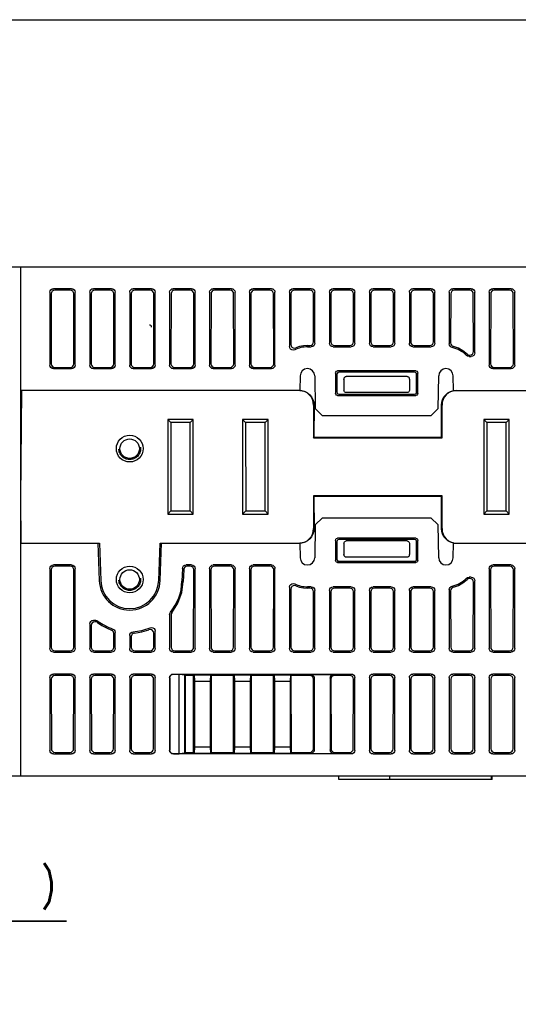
# Model space of a CAD drawing. Extents: x 0 to 840, y 0 to 594.
# Tile 23 of 24: x 616 to 684, y 459 to 594. Entities that reach past the tile are written whole.
import ezdxf

# ---------------------------------------------------------------- set-up
doc = ezdxf.new("R2010")
doc.units = 0
doc.header["$LTSCALE"] = 46.2
doc.linetypes.add('HIDDEN', pattern=[0.2, 0.1, -0.1])
doc.layers.get('0').update_dxf_attribs({"linetype": 'CONTINUOUS'})
for name, color, linetype in [('ALL_AXIS', 7, 'CONTINUOUS'), ('ALL_CURVE', 7, 'CONTINUOUS'), ('ALL_DIM', 7, 'CONTINUOUS'), ('ALL_FEATURES', 7, 'CONTINUOUS'), ('DEFAULT_2', 8, 'HIDDEN')]:
    doc.layers.add(name, color=color, linetype=linetype)
doc.dimstyles.get("Standard").update_dxf_attribs({"dimtxt": 2.5, "dimasz": 2.5, "dimexe": 1.25, "dimexo": 0.625, "dimtad": 1, "dimcen": 2.5, "dimazin": 3, "dimtfac": 1, "dimtmove": 0, "dimatfit": 3})

# ---------------------------------------------------------------- blocks, each defined once
blk = doc.blocks.new('_OPEN')
at = {"color": 0, "linetype": 'BYBLOCK'}
for p, q in [((0, 0), (-1, 0.25)), ((-1, -0.25), (0, 0)), ((-1, 0), (0, 0))]:
    blk.add_line(p, q, dxfattribs=at)
blk = doc.blocks.new('*D14')
at = {"layer": 'ALL_DIM', "color": 2, "linetype": 'CONTINUOUS'}
for p, q in [((593.31, 452.04), (593.31, 472)), ((600, 441.27), (600, 472)), ((593.31, 470), (583.31, 470)), ((583.31, 470), (596.66, 470)), ((622.31, 470), (596.66, 470)), ((600, 470), (622.31, 470))]:
    blk.add_line(p, q, dxfattribs=at)
at = {"layer": 'ALL_DIM', "color": 2, "linetype": 'CONTINUOUS', "xscale": 4, "yscale": 4, "zscale": 4}
blk.add_blockref('_OPEN', (593.31, 470), dxfattribs=at)
at = {"layer": 'ALL_DIM', "color": 2, "linetype": 'CONTINUOUS', "xscale": 4, "yscale": 4, "zscale": 4, "rotation": 180}
blk.add_blockref('_OPEN', (600, 470), dxfattribs=at)

msp = doc.modelspace()

# ---------------------------------------------------------------- linework, layer by layer
at = {"color": 7, "linetype": 'CONTINUOUS'}
msp.add_line((0, 594), (840, 594), dxfattribs=at)
at = {"layer": 'ALL_AXIS', "color": 7, "linetype": 'CONTINUOUS'}
for p, q in [((616, 522), (626.623, 522)), ((626.623, 522), (626.803, 516.853)), ((626.823, 522), (627.002, 516.86)), ((634.998, 516.86), (635.177, 522)), ((635.197, 516.853), (635.377, 522)), ((635.377, 522), (654.43, 522))]:
    msp.add_line(p, q, dxfattribs=at)
for radius in [4.2, 4]:
    msp.add_arc((631, 517), radius, 182, 358, dxfattribs=at)
at = {"layer": 'ALL_CURVE', "color": 4, "linetype": 'CONTINUOUS'}
msp.add_line((636, 522), (646, 522), dxfattribs=at)
at = {"layer": 'ALL_DIM', "color": 2, "linetype": 'CONTINUOUS', "const_width": 0.4}
msp.add_lwpolyline([(619.213, 478), (619.901, 476.933), (620.245, 475.333), (620.245, 474.267), (619.901, 472.667), (619.213, 471.6)], dxfattribs=at)
at = {"layer": 'ALL_FEATURES', "color": 7, "linetype": 'CONTINUOUS'}
for p, q in [((600, 560), (775.8, 560)), ((616, 490), (616, 560)), ((623.002, 557), (620.498, 557)), ((622.806, 556.804), (620.694, 556.804)), ((628.502, 557), (625.998, 557)), ((628.306, 556.804), (626.194, 556.804)), ((634.002, 557), (631.498, 557)), ((633.806, 556.804), (631.694, 556.804)), ((639.502, 557), (636.998, 557)), ((639.306, 556.804), (637.194, 556.804)), ((645.002, 557), (642.498, 557)), ((644.806, 556.804), (642.694, 556.804)), ((650.502, 557), (647.998, 557)), ((650.306, 556.804), (648.194, 556.804)), ((656.002, 557), (653.498, 557)), ((655.806, 556.804), (653.694, 556.804)), ((661.502, 557), (658.998, 557)), ((661.306, 556.804), (659.194, 556.804)), ((667.002, 557), (664.498, 557)), ((666.806, 556.804), (664.694, 556.804)), ((672.502, 557), (669.998, 557)), ((672.306, 556.804), (670.194, 556.804)), ((678.002, 557), (675.498, 557)), ((677.806, 556.804), (675.694, 556.804)), ((683.502, 557), (680.998, 557)), ((683.306, 556.804), (681.194, 556.804)), ((620, 556.502), (620, 546.498)), ((620.195, 556.307), (620.181, 546.679)), ((623.319, 546.679), (623.305, 556.307)), ((623.5, 546.498), (623.5, 556.502)), ((625.5, 556.502), (625.5, 546.498)), ((625.695, 556.307), (625.681, 546.679)), ((628.819, 546.679), (628.805, 556.307)), ((629, 546.498), (629, 556.502)), ((631, 556.502), (631, 546.498)), ((631.195, 556.307), (631.181, 546.679)), ((634.319, 546.679), (634.305, 556.307)), ((634.5, 546.498), (634.5, 556.502)), ((636.5, 556.502), (636.5, 546.498)), ((636.695, 556.307), (636.681, 546.679)), ((639.819, 546.679), (639.805, 556.307)), ((640, 546.498), (640, 556.502)), ((642, 556.502), (642, 546.498)), ((642.195, 556.307), (642.181, 546.679)), ((645.319, 546.679), (645.305, 556.307)), ((645.5, 546.498), (645.5, 556.502)), ((647.5, 556.502), (647.5, 546.498)), ((647.695, 556.307), (647.681, 546.679)), ((650.819, 546.679), (650.805, 556.307)), ((651, 546.498), (651, 556.502)), ((653, 556.502), (653, 549.045)), ((653.195, 556.307), (653.185, 549.33)), ((656.315, 549.683), (656.305, 556.307)), ((656.5, 549.498), (656.5, 556.502)), ((658.5, 556.502), (658.5, 549.498)), ((658.695, 556.307), (658.685, 549.683)), ((661.815, 549.683), (661.805, 556.307)), ((662, 549.498), (662, 556.502)), ((664, 556.502), (664, 549.498)), ((664.195, 556.307), (664.185, 549.683)), ((667.315, 549.683), (667.305, 556.307)), ((667.5, 549.498), (667.5, 556.502)), ((669.5, 556.502), (669.5, 549.498)), ((669.695, 556.307), (669.685, 549.683)), ((672.815, 549.683), (672.805, 556.307)), ((673, 549.498), (673, 556.502)), ((675, 556.502), (675, 549.394)), ((675.195, 556.307), (675.185, 549.54)), ((678.317, 548.366), (678.305, 556.307)), ((678.5, 548.183), (678.5, 556.502)), ((680.5, 556.502), (680.5, 546.498)), ((680.695, 556.307), (680.681, 546.679)), ((683.819, 546.679), (683.805, 556.307)), ((684, 546.498), (684, 556.502)), ((655.465, 549.184), (655.817, 549.184)), ((655.465, 549), (656.002, 549)), ((658.998, 549), (661.502, 549)), ((659.183, 549.184), (661.317, 549.184)), ((664.498, 549), (667.002, 549)), ((664.683, 549.184), (666.817, 549.184)), ((669.998, 549), (672.502, 549)), ((670.183, 549.184), (672.317, 549.184)), ((677.442, 548.008), (677.601, 547.904)), ((677.601, 547.904), (677.788, 547.867)), ((677.713, 547.685), (678.002, 547.685)), ((677.788, 547.867), (677.819, 547.867)), ((677.819, 547.867), (678.01, 547.905)), ((620.498, 546), (623.002, 546)), ((620.678, 546.18), (622.822, 546.18)), ((625.998, 546), (628.502, 546)), ((626.178, 546.18), (628.322, 546.18)), ((631.498, 546), (634.002, 546)), ((631.678, 546.18), (633.822, 546.18)), ((634.282, 546.487), (634.319, 546.679)), ((636.998, 546), (639.502, 546)), ((637.178, 546.18), (639.322, 546.18)), ((642.498, 546), (645.002, 546)), ((642.678, 546.18), (644.822, 546.18)), ((647.998, 546), (650.502, 546)), ((648.178, 546.18), (650.322, 546.18)), ((680.998, 546), (683.502, 546)), ((681.178, 546.18), (683.322, 546.18)), ((654.465, 545.017), (654.43, 543)), ((656.465, 545.017), (656.544, 540.5)), ((659.321, 545.379), (659.326, 542.624)), ((659.5, 545.201), (659.5, 542.799)), ((670.38, 545.679), (659.62, 545.679)), ((670.201, 545.5), (659.799, 545.5)), ((660.5, 544.518), (660.5, 543)), ((669.207, 544.933), (660.793, 544.933)), ((669.5, 544.518), (669.5, 543)), ((670.5, 542.799), (670.5, 545.201)), ((670.674, 542.624), (670.679, 545.379)), ((673.456, 540.5), (673.535, 545.017)), ((675.57, 543), (675.535, 545.017)), ((616, 528.2), (616.129, 543)), ((654.43, 543), (616, 543)), ((654.689, 542.962), (654.299, 543)), ((659.624, 542.326), (670.376, 542.326)), ((659.798, 542.5), (670.202, 542.5)), ((669.2, 542.7), (660.8, 542.7)), ((675.57, 543), (775.406, 543)), ((676.001, 543), (675.611, 542.962)), ((656.3, 541), (656.3, 536.5)), ((656.372, 541), (656.369, 536.569)), ((656.544, 540.5), (657.561, 539.5)), ((672.439, 539.5), (673.456, 540.5)), ((673.931, 536.569), (673.928, 541)), ((674, 536.5), (674, 541)), ((672.439, 539.5), (657.561, 539.5)), ((636.25, 539), (636.25, 526)), ((636.25, 539), (636.655, 538.595)), ((639.75, 539), (636.25, 539)), ((636.655, 538.595), (636.674, 526.424)), ((639.345, 538.595), (636.655, 538.595)), ((639.326, 526.424), (639.345, 538.595)), ((639.75, 539), (639.345, 538.595)), ((639.75, 526), (639.75, 539)), ((646.55, 539), (646.55, 526)), ((646.55, 539), (646.955, 538.595)), ((650.05, 539), (646.55, 539)), ((646.955, 538.595), (646.974, 526.424)), ((649.645, 538.595), (646.955, 538.595)), ((649.626, 526.424), (649.645, 538.595)), ((650.05, 539), (649.645, 538.595)), ((650.05, 526), (650.05, 539)), ((683.25, 539), (679.75, 539)), ((679.75, 539), (679.75, 526)), ((679.75, 539), (680.155, 538.595)), ((682.845, 538.595), (680.155, 538.595)), ((680.155, 538.595), (680.174, 526.424)), ((682.826, 526.424), (682.845, 538.595)), ((683.25, 539), (682.845, 538.595)), ((683.25, 526), (683.25, 539)), ((656.3, 536.5), (656.369, 536.569)), ((656.3, 536.5), (674, 536.5)), ((656.369, 536.569), (673.931, 536.569)), ((674, 536.5), (673.931, 536.569)), ((616.054, 522), (616, 528.2)), ((656.3, 528.5), (656.3, 524)), ((674, 528.5), (656.3, 528.5)), ((656.3, 528.5), (656.369, 528.431)), ((656.369, 528.431), (656.372, 524)), ((673.931, 528.431), (656.369, 528.431)), ((673.928, 524), (673.931, 528.431)), ((674, 528.5), (673.931, 528.431)), ((674, 524), (674, 528.5)), ((636.25, 526), (636.674, 526.424)), ((636.25, 526), (639.75, 526)), ((636.674, 526.424), (639.326, 526.424)), ((639.75, 526), (639.326, 526.424)), ((646.55, 526), (646.974, 526.424)), ((646.55, 526), (650.05, 526)), ((646.974, 526.424), (649.626, 526.424)), ((650.05, 526), (649.626, 526.424)), ((657.561, 525.5), (656.544, 524.5)), ((657.561, 525.5), (672.439, 525.5)), ((673.456, 524.5), (672.439, 525.5)), ((679.75, 526), (680.174, 526.424)), ((679.75, 526), (683.25, 526)), ((680.174, 526.424), (682.826, 526.424)), ((683.25, 526), (682.826, 526.424)), ((656.544, 524.5), (656.465, 519.983)), ((673.535, 519.983), (673.456, 524.5)), ((616.054, 522), (626.823, 522)), ((635.177, 522), (654.299, 522)), ((654.299, 522), (654.689, 522.038)), ((654.43, 522), (654.465, 519.983)), ((659.326, 522.376), (659.321, 519.621)), ((659.5, 522.201), (659.5, 519.799)), ((670.376, 522.674), (659.624, 522.674)), ((670.202, 522.5), (659.798, 522.5)), ((660.5, 522), (660.5, 520.482)), ((669.2, 522.3), (660.8, 522.3)), ((669.5, 522), (669.5, 520.482)), ((670.5, 519.799), (670.5, 522.201)), ((670.679, 519.621), (670.674, 522.376)), ((675.535, 519.983), (675.57, 522)), ((675.57, 522), (774.362, 522)), ((675.611, 522.038), (676.001, 522)), ((669.207, 520.067), (660.793, 520.067)), ((623.002, 519), (620.498, 519)), ((622.822, 518.82), (620.678, 518.82)), ((639.502, 519), (638.755, 519)), ((639.322, 518.82), (638.929, 518.82)), ((645.002, 519), (642.498, 519)), ((644.822, 518.82), (642.678, 518.82)), ((650.502, 519), (647.998, 519)), ((650.322, 518.82), (648.178, 518.82)), ((659.62, 519.321), (670.38, 519.321)), ((659.799, 519.5), (670.201, 519.5)), ((683.502, 519), (680.998, 519)), ((683.322, 518.82), (681.178, 518.82)), ((620, 518.502), (620, 507.498)), ((620.181, 518.321), (620.197, 507.695)), ((623.303, 507.695), (623.319, 518.321)), ((623.5, 507.498), (623.5, 518.502)), ((638.257, 518.519), (638.196, 516.749)), ((638.432, 518.339), (638.379, 516.742)), ((639.803, 507.695), (639.819, 518.321)), ((640, 507.498), (640, 518.502)), ((642, 518.502), (642, 507.498)), ((642.181, 518.321), (642.197, 507.695)), ((645.303, 507.695), (645.319, 518.321)), ((645.5, 507.498), (645.5, 518.502)), ((647.5, 518.502), (647.5, 507.498)), ((647.681, 518.321), (647.697, 507.695)), ((650.803, 507.695), (650.819, 518.321)), ((651, 507.498), (651, 518.502)), ((680.5, 518.502), (680.5, 507.498)), ((680.681, 518.321), (680.697, 507.695)), ((683.803, 507.695), (683.819, 518.321)), ((684, 507.498), (684, 518.502)), ((677.601, 517.096), (677.442, 516.992)), ((677.788, 517.133), (677.601, 517.096)), ((678.002, 517.315), (677.713, 517.315)), ((677.819, 517.133), (677.788, 517.133)), ((678.303, 507.695), (678.317, 516.634)), ((678.5, 507.498), (678.5, 516.817)), ((653, 515.955), (653, 507.498)), ((653.185, 515.67), (653.197, 507.695)), ((656.002, 516), (655.465, 516)), ((655.817, 515.816), (655.465, 515.816)), ((656.303, 507.695), (656.315, 515.317)), ((656.5, 507.498), (656.5, 515.502)), ((658.5, 515.502), (658.5, 507.498)), ((658.685, 515.317), (658.697, 507.695)), ((661.502, 516), (658.998, 516)), ((661.317, 515.816), (659.183, 515.816)), ((661.803, 507.695), (661.815, 515.317)), ((662, 507.498), (662, 515.502)), ((664, 515.502), (664, 507.498)), ((664.185, 515.317), (664.197, 507.695)), ((667.002, 516), (664.498, 516)), ((666.817, 515.816), (664.683, 515.816)), ((667.303, 507.695), (667.315, 515.317)), ((667.5, 507.498), (667.5, 515.502)), ((669.5, 515.502), (669.5, 507.498)), ((669.685, 515.317), (669.697, 507.695)), ((672.502, 516), (669.998, 516)), ((672.317, 515.816), (670.183, 515.816)), ((672.803, 507.695), (672.815, 515.317)), ((673, 507.498), (673, 515.502)), ((675, 515.606), (675, 507.498)), ((675.185, 515.46), (675.197, 507.695)), ((636.5, 512.175), (636.5, 507.498)), ((636.69, 512.108), (636.697, 507.695)), ((625.5, 510.881), (625.5, 507.498)), ((625.692, 510.689), (625.697, 507.695)), ((626.328, 511.38), (625.998, 511.38)), ((626.264, 511.188), (626.19, 511.188)), ((628.803, 507.695), (628.806, 509.581)), ((629, 507.498), (629, 509.719)), ((631, 509.318), (631, 507.498)), ((634.303, 507.695), (634.306, 509.624)), ((634.5, 507.498), (634.5, 509.911)), ((631.195, 509.138), (631.197, 507.695)), ((620.498, 507), (623.002, 507)), ((620.696, 507.198), (622.804, 507.198)), ((625.998, 507), (628.502, 507)), ((626.196, 507.198), (628.304, 507.198)), ((631.498, 507), (634.002, 507)), ((631.696, 507.198), (633.804, 507.198)), ((636.998, 507), (639.502, 507)), ((637.196, 507.198), (639.304, 507.198)), ((642.498, 507), (645.002, 507)), ((642.696, 507.198), (644.804, 507.198)), ((647.998, 507), (650.502, 507)), ((648.196, 507.198), (650.304, 507.198)), ((653.498, 507), (656.002, 507)), ((653.696, 507.198), (655.804, 507.198)), ((658.998, 507), (661.502, 507)), ((659.196, 507.198), (661.304, 507.198)), ((664.498, 507), (667.002, 507)), ((664.696, 507.198), (666.804, 507.198)), ((669.998, 507), (672.502, 507)), ((670.196, 507.198), (672.304, 507.198)), ((675.498, 507), (678.002, 507)), ((675.696, 507.198), (677.804, 507.198)), ((680.998, 507), (683.502, 507)), ((681.196, 507.198), (683.304, 507.198)), ((623.002, 504), (620.498, 504)), ((628.502, 504), (625.998, 504)), ((634.002, 504), (631.498, 504)), ((636.998, 504), (661.502, 504)), ((637.024, 503.974), (637.8, 503.974)), ((637.8, 503.974), (638.587, 503.887)), ((637.8, 493.026), (637.8, 503.974)), ((638.677, 503.797), (638.587, 503.887)), ((638.587, 493.113), (638.587, 503.887)), ((639.886, 503.886), (639.797, 503.797)), ((639.886, 503.886), (642.114, 503.886)), ((639.886, 503.886), (639.913, 503)), ((642.114, 503.886), (642.087, 503)), ((642.114, 503.886), (642.203, 503.797)), ((645.386, 503.886), (645.297, 503.797)), ((645.386, 503.886), (647.614, 503.886)), ((645.386, 503.886), (645.413, 503)), ((647.614, 503.886), (647.587, 503)), ((647.614, 503.886), (647.703, 503.797)), ((650.886, 503.886), (650.797, 503.797)), ((650.886, 503.886), (653.114, 503.886)), ((650.886, 503.886), (650.913, 503)), ((653.114, 503.886), (653.087, 503)), ((653.114, 503.886), (653.203, 503.797)), ((655.914, 503.913), (659.086, 503.913)), ((667.002, 504), (664.498, 504)), ((672.502, 504), (669.998, 504)), ((678.002, 504), (675.498, 504)), ((683.502, 504), (680.998, 504)), ((620, 503.502), (620, 493.498)), ((620.204, 503.298), (620.218, 493.716)), ((622.799, 503.797), (620.701, 503.797)), ((623.282, 493.716), (623.296, 503.298)), ((623.5, 493.498), (623.5, 503.502)), ((625.5, 503.502), (625.5, 493.498)), ((625.704, 503.298), (625.718, 493.716)), ((628.299, 503.797), (626.201, 503.797)), ((628.782, 493.716), (628.796, 503.298)), ((629, 493.498), (629, 503.502)), ((631, 503.502), (631, 493.498)), ((631.204, 503.298), (631.218, 493.716)), ((633.799, 503.797), (631.701, 503.797)), ((634.282, 493.716), (634.296, 503.298)), ((634.5, 493.498), (634.5, 503.502)), ((636.5, 503.502), (636.5, 493.498)), ((636.526, 503.476), (636.526, 493.524)), ((639.797, 503.797), (638.677, 503.797)), ((638.693, 493.219), (638.677, 503.797)), ((639.781, 493.219), (639.797, 503.797)), ((639.913, 503), (642.087, 503)), ((639.913, 503), (639.913, 494)), ((642.087, 503), (642.087, 494)), ((645.297, 503.797), (642.203, 503.797)), ((642.203, 503.797), (642.219, 493.219)), ((645.281, 493.219), (645.297, 503.797)), ((645.413, 503), (647.587, 503)), ((645.413, 503), (645.413, 494)), ((647.587, 503), (647.587, 494)), ((650.797, 503.797), (647.703, 503.797)), ((647.703, 503.797), (647.719, 493.219)), ((650.781, 493.219), (650.797, 503.797)), ((650.913, 503), (653.087, 503)), ((650.913, 503), (650.913, 494)), ((653.087, 503), (653.087, 494)), ((655.799, 503.797), (653.203, 503.797)), ((653.203, 503.797), (653.219, 493.219)), ((656.282, 493.716), (656.296, 503.298)), ((656.413, 503.414), (656.413, 493.586)), ((658.587, 503.414), (658.587, 493.586)), ((658.704, 503.298), (658.718, 493.716)), ((661.299, 503.797), (659.201, 503.797)), ((661.782, 493.716), (661.796, 503.298)), ((662, 493.498), (662, 503.502)), ((664, 503.502), (664, 493.498)), ((664.204, 503.298), (664.218, 493.716)), ((666.799, 503.797), (664.701, 503.797)), ((667.282, 493.716), (667.296, 503.298)), ((667.5, 493.498), (667.5, 503.502)), ((669.5, 503.502), (669.5, 493.498)), ((669.704, 503.298), (669.718, 493.716)), ((672.299, 503.797), (670.201, 503.797)), ((672.782, 493.716), (672.796, 503.298)), ((673, 493.498), (673, 503.502)), ((675, 503.502), (675, 493.498)), ((675.204, 503.298), (675.218, 493.716)), ((677.799, 503.797), (675.701, 503.797)), ((678.282, 493.716), (678.296, 503.298)), ((678.5, 493.498), (678.5, 503.502)), ((680.5, 503.502), (680.5, 493.498)), ((680.704, 503.298), (680.718, 493.716)), ((683.299, 503.797), (681.201, 503.797)), ((683.782, 493.716), (683.796, 503.298)), ((684, 493.498), (684, 503.502)), ((620.498, 493), (623.002, 493)), ((620.717, 493.219), (622.783, 493.219)), ((625.998, 493), (628.502, 493)), ((626.217, 493.219), (628.283, 493.219)), ((631.498, 493), (634.002, 493)), ((631.717, 493.219), (633.783, 493.219)), ((661.502, 493), (636.998, 493)), ((637.024, 493.026), (637.8, 493.026)), ((638.587, 493.113), (637.8, 493.026)), ((638.693, 493.219), (638.587, 493.113)), ((638.693, 493.219), (639.781, 493.219)), ((639.886, 493.114), (639.781, 493.219)), ((639.913, 494), (639.886, 493.114)), ((639.886, 493.114), (642.114, 493.114)), ((639.913, 494), (642.087, 494)), ((642.087, 494), (642.114, 493.114)), ((642.114, 493.114), (642.219, 493.219)), ((642.219, 493.219), (645.281, 493.219)), ((645.386, 493.114), (645.281, 493.219)), ((645.413, 494), (645.386, 493.114)), ((645.386, 493.114), (647.614, 493.114)), ((645.413, 494), (647.587, 494)), ((647.587, 494), (647.614, 493.114)), ((647.614, 493.114), (647.719, 493.219)), ((647.719, 493.219), (650.781, 493.219)), ((650.886, 493.114), (650.781, 493.219)), ((650.913, 494), (650.886, 493.114)), ((650.886, 493.114), (653.114, 493.114)), ((650.913, 494), (653.087, 494)), ((653.087, 494), (653.114, 493.114)), ((653.114, 493.114), (653.219, 493.219)), ((653.219, 493.219), (655.783, 493.219)), ((655.914, 493.087), (659.086, 493.087)), ((659.217, 493.219), (661.283, 493.219)), ((664.498, 493), (667.002, 493)), ((664.717, 493.219), (666.783, 493.219)), ((669.998, 493), (672.502, 493)), ((670.217, 493.219), (672.283, 493.219)), ((675.498, 493), (678.002, 493)), ((675.717, 493.219), (677.783, 493.219)), ((680.998, 493), (683.502, 493)), ((681.217, 493.219), (683.283, 493.219)), ((609.49, 490), (775, 490)), ((659.8, 489.5), (659.8, 490)), ((680.9, 489.5), (659.8, 489.5)), ((666.8, 489.5), (666.8, 490)), ((680.8, 489.5), (680.8, 490)), ((680.9, 489.5), (680.9, 490))]:
    msp.add_line(p, q, dxfattribs=at)
for points in [[(620, 556.502), (620.038, 556.693), (620.146, 556.854), (620.307, 556.962), (620.498, 557)], [(620.694, 556.804), (620.503, 556.766), (620.341, 556.658), (620.233, 556.497), (620.195, 556.307)], [(623.305, 556.307), (623.267, 556.497), (623.159, 556.658), (622.997, 556.766), (622.806, 556.804)], [(623.002, 557), (623.193, 556.962), (623.354, 556.854), (623.462, 556.693), (623.5, 556.502)], [(625.5, 556.502), (625.538, 556.693), (625.646, 556.854), (625.807, 556.962), (625.998, 557)], [(626.194, 556.804), (626.003, 556.766), (625.841, 556.658), (625.733, 556.497), (625.695, 556.307)], [(628.805, 556.307), (628.767, 556.497), (628.659, 556.658), (628.497, 556.766), (628.306, 556.804)], [(628.502, 557), (628.693, 556.962), (628.854, 556.854), (628.962, 556.693), (629, 556.502)], [(631, 556.502), (631.038, 556.693), (631.146, 556.854), (631.307, 556.962), (631.498, 557)], [(631.694, 556.804), (631.503, 556.766), (631.341, 556.658), (631.233, 556.497), (631.195, 556.307)], [(634.305, 556.307), (634.267, 556.497), (634.159, 556.658), (633.997, 556.766), (633.806, 556.804)], [(634.002, 557), (634.193, 556.962), (634.354, 556.854), (634.462, 556.693), (634.5, 556.502)], [(636.5, 556.502), (636.538, 556.693), (636.646, 556.854), (636.807, 556.962), (636.998, 557)], [(637.194, 556.804), (637.003, 556.766), (636.841, 556.658), (636.733, 556.497), (636.695, 556.307)], [(639.805, 556.307), (639.767, 556.497), (639.659, 556.658), (639.497, 556.766), (639.306, 556.804)], [(639.502, 557), (639.693, 556.962), (639.854, 556.854), (639.962, 556.693), (640, 556.502)], [(642, 556.502), (642.038, 556.693), (642.146, 556.854), (642.307, 556.962), (642.498, 557)], [(642.694, 556.804), (642.503, 556.766), (642.341, 556.658), (642.233, 556.497), (642.195, 556.307)], [(645.305, 556.307), (645.267, 556.497), (645.159, 556.658), (644.997, 556.766), (644.806, 556.804)], [(645.002, 557), (645.193, 556.962), (645.354, 556.854), (645.462, 556.693), (645.5, 556.502)], [(647.5, 556.502), (647.538, 556.693), (647.646, 556.854), (647.807, 556.962), (647.998, 557)], [(648.194, 556.804), (648.003, 556.766), (647.841, 556.658), (647.733, 556.497), (647.695, 556.307)], [(650.805, 556.307), (650.767, 556.497), (650.659, 556.658), (650.497, 556.766), (650.306, 556.804)], [(650.502, 557), (650.693, 556.962), (650.854, 556.854), (650.962, 556.693), (651, 556.502)], [(653, 556.502), (653.038, 556.693), (653.146, 556.854), (653.307, 556.962), (653.498, 557)], [(653.694, 556.804), (653.503, 556.766), (653.341, 556.658), (653.233, 556.497), (653.195, 556.307)], [(656.305, 556.307), (656.267, 556.497), (656.159, 556.658), (655.997, 556.766), (655.806, 556.804)], [(656.002, 557), (656.193, 556.962), (656.354, 556.854), (656.462, 556.693), (656.5, 556.502)], [(658.5, 556.502), (658.538, 556.693), (658.646, 556.854), (658.807, 556.962), (658.998, 557)], [(659.194, 556.804), (659.003, 556.766), (658.841, 556.658), (658.733, 556.497), (658.695, 556.307)], [(661.805, 556.307), (661.767, 556.497), (661.659, 556.658), (661.497, 556.766), (661.306, 556.804)], [(661.502, 557), (661.693, 556.962), (661.854, 556.854), (661.962, 556.693), (662, 556.502)], [(664, 556.502), (664.038, 556.693), (664.146, 556.854), (664.307, 556.962), (664.498, 557)], [(664.694, 556.804), (664.503, 556.766), (664.341, 556.658), (664.233, 556.497), (664.195, 556.307)], [(667.305, 556.307), (667.267, 556.497), (667.159, 556.658), (666.997, 556.766), (666.806, 556.804)], [(667.002, 557), (667.193, 556.962), (667.354, 556.854), (667.462, 556.693), (667.5, 556.502)], [(669.5, 556.502), (669.538, 556.693), (669.646, 556.854), (669.807, 556.962), (669.998, 557)], [(670.194, 556.804), (670.003, 556.766), (669.841, 556.658), (669.733, 556.497), (669.695, 556.307)], [(672.805, 556.307), (672.767, 556.497), (672.659, 556.658), (672.497, 556.766), (672.306, 556.804)], [(672.502, 557), (672.693, 556.962), (672.854, 556.854), (672.962, 556.693), (673, 556.502)], [(675, 556.502), (675.038, 556.693), (675.146, 556.854), (675.307, 556.962), (675.498, 557)], [(675.694, 556.804), (675.503, 556.766), (675.341, 556.658), (675.233, 556.497), (675.195, 556.307)], [(678.305, 556.307), (678.267, 556.497), (678.159, 556.658), (677.997, 556.766), (677.806, 556.804)], [(678.002, 557), (678.193, 556.962), (678.354, 556.854), (678.462, 556.693), (678.5, 556.502)], [(680.5, 556.502), (680.538, 556.693), (680.646, 556.854), (680.807, 556.962), (680.998, 557)], [(681.194, 556.804), (681.003, 556.766), (680.841, 556.658), (680.733, 556.497), (680.695, 556.307)], [(683.805, 556.307), (683.767, 556.497), (683.659, 556.658), (683.497, 556.766), (683.306, 556.804)], [(683.502, 557), (683.693, 556.962), (683.854, 556.854), (683.962, 556.693), (684, 556.502)], [(653.716, 548.597), (653.524, 548.547), (653.323, 548.578), (653.156, 548.681), (653.039, 548.85), (653, 549.045)], [(653.185, 549.33), (653.223, 549.137), (653.335, 548.97), (653.496, 548.866), (653.683, 548.831), (653.872, 548.869)], [(655.465, 549.184), (654.92, 549.149), (654.388, 549.043), (653.872, 548.869)], [(655.817, 549.184), (656.008, 549.222), (656.17, 549.33), (656.277, 549.492), (656.315, 549.683)], [(656.5, 549.498), (656.462, 549.307), (656.354, 549.146), (656.193, 549.038), (656.002, 549)], [(658.998, 549), (658.807, 549.038), (658.646, 549.146), (658.538, 549.307), (658.5, 549.498)], [(658.685, 549.683), (658.723, 549.492), (658.83, 549.33), (658.992, 549.222), (659.183, 549.184)], [(661.317, 549.184), (661.508, 549.222), (661.67, 549.33), (661.777, 549.492), (661.815, 549.683)], [(662, 549.498), (661.962, 549.307), (661.854, 549.146), (661.693, 549.038), (661.502, 549)], [(664.498, 549), (664.307, 549.038), (664.146, 549.146), (664.038, 549.307), (664, 549.498)], [(664.185, 549.683), (664.223, 549.492), (664.33, 549.33), (664.492, 549.222), (664.683, 549.184)], [(666.817, 549.184), (667.008, 549.222), (667.17, 549.33), (667.277, 549.492), (667.315, 549.683)], [(667.5, 549.498), (667.462, 549.307), (667.354, 549.146), (667.193, 549.038), (667.002, 549)], [(669.998, 549), (669.807, 549.038), (669.646, 549.146), (669.538, 549.307), (669.5, 549.498)], [(669.685, 549.683), (669.723, 549.492), (669.83, 549.33), (669.992, 549.222), (670.183, 549.184)], [(672.317, 549.184), (672.508, 549.222), (672.67, 549.33), (672.777, 549.492), (672.815, 549.683)], [(673, 549.498), (672.962, 549.307), (672.854, 549.146), (672.693, 549.038), (672.502, 549)], [(675.391, 548.907), (675.237, 548.97), (675.11, 549.081), (675.028, 549.229), (675, 549.394)], [(675.185, 549.54), (675.211, 549.379), (675.29, 549.233), (675.411, 549.122), (675.56, 549.057)], [(677.442, 548.008), (676.879, 548.465), (676.244, 548.819), (675.56, 549.057)], [(677.713, 547.685), (677.523, 547.723), (677.361, 547.831)], [(678.5, 548.183), (678.462, 547.992), (678.354, 547.831), (678.193, 547.723), (678.002, 547.685)], [(678.01, 547.905), (678.172, 548.013), (678.279, 548.175), (678.317, 548.366)], [(620.498, 546), (620.307, 546.038), (620.146, 546.146), (620.038, 546.307), (620, 546.498)], [(620.181, 546.679), (620.218, 546.487), (620.326, 546.326), (620.487, 546.218), (620.678, 546.18)], [(622.822, 546.18), (623.013, 546.218), (623.174, 546.326), (623.282, 546.487), (623.319, 546.679)], [(623.5, 546.498), (623.462, 546.307), (623.354, 546.146), (623.193, 546.038), (623.002, 546)], [(625.998, 546), (625.807, 546.038), (625.646, 546.146), (625.538, 546.307), (625.5, 546.498)], [(625.681, 546.679), (625.718, 546.487), (625.826, 546.326), (625.987, 546.218), (626.178, 546.18)], [(628.322, 546.18), (628.513, 546.218), (628.674, 546.326), (628.782, 546.487), (628.819, 546.679)], [(629, 546.498), (628.962, 546.307), (628.854, 546.146), (628.693, 546.038), (628.502, 546)], [(631.498, 546), (631.307, 546.038), (631.146, 546.146), (631.038, 546.307), (631, 546.498)], [(631.181, 546.679), (631.218, 546.487), (631.326, 546.326), (631.487, 546.218), (631.678, 546.18)], [(633.822, 546.18), (634.013, 546.218), (634.174, 546.326), (634.282, 546.487)], [(634.5, 546.498), (634.462, 546.307), (634.354, 546.146), (634.193, 546.038), (634.002, 546)], [(636.998, 546), (636.807, 546.038), (636.646, 546.146), (636.538, 546.307), (636.5, 546.498)], [(636.681, 546.679), (636.718, 546.487), (636.826, 546.326), (636.987, 546.218), (637.178, 546.18)], [(639.322, 546.18), (639.513, 546.218), (639.674, 546.326), (639.782, 546.487), (639.819, 546.679)], [(640, 546.498), (639.962, 546.307), (639.854, 546.146), (639.693, 546.038), (639.502, 546)], [(642.498, 546), (642.307, 546.038), (642.146, 546.146), (642.038, 546.307), (642, 546.498)], [(642.181, 546.679), (642.218, 546.487), (642.326, 546.326), (642.487, 546.218), (642.678, 546.18)], [(644.822, 546.18), (645.013, 546.218), (645.174, 546.326), (645.282, 546.487), (645.319, 546.679)], [(645.5, 546.498), (645.462, 546.307), (645.354, 546.146), (645.193, 546.038), (645.002, 546)], [(647.998, 546), (647.807, 546.038), (647.646, 546.146), (647.538, 546.307), (647.5, 546.498)], [(647.681, 546.679), (647.718, 546.487), (647.826, 546.326), (647.987, 546.218), (648.178, 546.18)], [(650.322, 546.18), (650.513, 546.218), (650.674, 546.326), (650.782, 546.487), (650.819, 546.679)], [(651, 546.498), (650.962, 546.307), (650.854, 546.146), (650.693, 546.038), (650.502, 546)], [(680.998, 546), (680.807, 546.038), (680.646, 546.146), (680.538, 546.307), (680.5, 546.498)], [(680.681, 546.679), (680.718, 546.487), (680.826, 546.326), (680.987, 546.218), (681.178, 546.18)], [(683.322, 546.18), (683.513, 546.218), (683.674, 546.326), (683.782, 546.487), (683.819, 546.679)], [(684, 546.498), (683.962, 546.307), (683.854, 546.146), (683.693, 546.038), (683.502, 546)], [(659.321, 545.379), (659.361, 545.529), (659.47, 545.639), (659.62, 545.679)], [(659.799, 545.5), (659.649, 545.46), (659.54, 545.351), (659.5, 545.201)], [(660.5, 544.518), (660.512, 544.637), (660.545, 544.739), (660.593, 544.823), (660.654, 544.884), (660.722, 544.921), (660.793, 544.933)], [(669.207, 544.933), (669.278, 544.921), (669.346, 544.884), (669.407, 544.823), (669.455, 544.739), (669.488, 544.637), (669.5, 544.518)], [(670.5, 545.201), (670.46, 545.351), (670.351, 545.46), (670.201, 545.5)], [(670.38, 545.679), (670.53, 545.639), (670.639, 545.529), (670.679, 545.379)], [(654.429, 542.994), (654.763, 542.962), (655.138, 542.848), (655.484, 542.663), (655.787, 542.414), (656.036, 542.111), (656.22, 541.765), (656.334, 541.39), (656.372, 541)], [(656.3, 541), (656.262, 541.39), (656.148, 541.765), (655.963, 542.111), (655.714, 542.414), (655.411, 542.663), (655.065, 542.848), (654.689, 542.962)], [(659.624, 542.326), (659.475, 542.366), (659.366, 542.475), (659.326, 542.624)], [(659.5, 542.799), (659.54, 542.649), (659.649, 542.54), (659.798, 542.5)], [(660.8, 542.7), (660.707, 542.715), (660.624, 542.757), (660.557, 542.824), (660.515, 542.907), (660.5, 543)], [(669.5, 543), (669.485, 542.907), (669.443, 542.824), (669.376, 542.757), (669.293, 542.715), (669.2, 542.7)], [(670.202, 542.5), (670.351, 542.54), (670.46, 542.649), (670.5, 542.799)], [(670.674, 542.624), (670.634, 542.475), (670.525, 542.366), (670.376, 542.326)], [(673.928, 541), (673.966, 541.39), (674.08, 541.765), (674.264, 542.111), (674.513, 542.414), (674.816, 542.663), (675.162, 542.848), (675.537, 542.962)], [(675.611, 542.962), (675.235, 542.848), (674.889, 542.663), (674.586, 542.414), (674.337, 542.111), (674.152, 541.765), (674.038, 541.39), (674, 541)], [(656.372, 524), (656.334, 523.61), (656.22, 523.235), (656.036, 522.889), (655.787, 522.586), (655.484, 522.337), (655.138, 522.152), (654.763, 522.038), (654.429, 522.006)], [(654.689, 522.038), (655.065, 522.152), (655.411, 522.337), (655.714, 522.586), (655.963, 522.889), (656.148, 523.235), (656.262, 523.61), (656.3, 524)], [(675.537, 522.038), (675.162, 522.152), (674.816, 522.337), (674.513, 522.586), (674.264, 522.889), (674.08, 523.235), (673.966, 523.61), (673.928, 524)], [(674, 524), (674.038, 523.61), (674.152, 523.235), (674.337, 522.889), (674.586, 522.586), (674.889, 522.337), (675.235, 522.152), (675.611, 522.038)], [(659.326, 522.376), (659.366, 522.525), (659.475, 522.634), (659.624, 522.674)], [(659.798, 522.5), (659.649, 522.46), (659.54, 522.351), (659.5, 522.201)], [(660.5, 522), (660.515, 522.093), (660.557, 522.176), (660.624, 522.243), (660.707, 522.285), (660.8, 522.3)], [(669.2, 522.3), (669.293, 522.285), (669.376, 522.243), (669.443, 522.176), (669.485, 522.093), (669.5, 522)], [(670.5, 522.201), (670.46, 522.351), (670.351, 522.46), (670.202, 522.5)], [(670.376, 522.674), (670.525, 522.634), (670.634, 522.525), (670.674, 522.376)], [(660.793, 520.067), (660.722, 520.079), (660.654, 520.116), (660.593, 520.177), (660.545, 520.261), (660.512, 520.363), (660.5, 520.482)], [(669.5, 520.482), (669.488, 520.363), (669.455, 520.261), (669.407, 520.177), (669.346, 520.116), (669.278, 520.079), (669.207, 520.067)], [(620, 518.502), (620.038, 518.693), (620.146, 518.854), (620.307, 518.962), (620.498, 519)], [(620.678, 518.82), (620.487, 518.782), (620.326, 518.674), (620.218, 518.513), (620.181, 518.321)], [(623.319, 518.321), (623.282, 518.513), (623.174, 518.674), (623.013, 518.782), (622.822, 518.82)], [(623.002, 519), (623.193, 518.962), (623.354, 518.854), (623.462, 518.693), (623.5, 518.502)], [(638.257, 518.519), (638.3, 518.705), (638.409, 518.86), (638.568, 518.964), (638.755, 519)], [(638.929, 518.82), (638.742, 518.784), (638.583, 518.681), (638.474, 518.525), (638.432, 518.339)], [(639.819, 518.321), (639.782, 518.513), (639.674, 518.674), (639.513, 518.782), (639.322, 518.82)], [(639.502, 519), (639.693, 518.962), (639.854, 518.854), (639.962, 518.693), (640, 518.502)], [(642, 518.502), (642.038, 518.693), (642.146, 518.854), (642.307, 518.962), (642.498, 519)], [(642.678, 518.82), (642.487, 518.782), (642.326, 518.674), (642.218, 518.513), (642.181, 518.321)], [(645.319, 518.321), (645.282, 518.513), (645.174, 518.674), (645.013, 518.782), (644.822, 518.82)], [(645.002, 519), (645.193, 518.962), (645.354, 518.854), (645.462, 518.693), (645.5, 518.502)], [(647.5, 518.502), (647.538, 518.693), (647.646, 518.854), (647.807, 518.962), (647.998, 519)], [(648.178, 518.82), (647.987, 518.782), (647.826, 518.674), (647.718, 518.513), (647.681, 518.321)], [(650.819, 518.321), (650.782, 518.513), (650.674, 518.674), (650.513, 518.782), (650.322, 518.82)], [(650.502, 519), (650.693, 518.962), (650.854, 518.854), (650.962, 518.693), (651, 518.502)], [(659.62, 519.321), (659.47, 519.361), (659.361, 519.471), (659.321, 519.621)], [(659.5, 519.799), (659.54, 519.649), (659.649, 519.54), (659.799, 519.5)], [(670.201, 519.5), (670.351, 519.54), (670.46, 519.649), (670.5, 519.799)], [(670.679, 519.621), (670.639, 519.471), (670.53, 519.361), (670.38, 519.321)], [(680.5, 518.502), (680.538, 518.693), (680.646, 518.854), (680.807, 518.962), (680.998, 519)], [(681.178, 518.82), (680.987, 518.782), (680.826, 518.674), (680.718, 518.513), (680.681, 518.321)], [(683.819, 518.321), (683.782, 518.513), (683.674, 518.674), (683.513, 518.782), (683.322, 518.82)], [(683.502, 519), (683.693, 518.962), (683.854, 518.854), (683.962, 518.693), (684, 518.502)], [(636.797, 512.417), (637.626, 513.734), (638.162, 515.198), (638.379, 516.742)], [(653, 515.955), (653.041, 516.154), (653.16, 516.322), (653.328, 516.424), (653.523, 516.453), (653.716, 516.403)], [(653.872, 516.131), (653.682, 516.169), (653.486, 516.13), (653.328, 516.022), (653.221, 515.859), (653.185, 515.67)], [(653.872, 516.131), (654.388, 515.957), (654.92, 515.851), (655.465, 515.816)], [(675, 515.606), (675.028, 515.771), (675.109, 515.918), (675.236, 516.03), (675.391, 516.093)], [(675.56, 515.943), (676.244, 516.181), (676.879, 516.535), (677.442, 516.992)], [(677.361, 517.169), (677.523, 517.277), (677.713, 517.315)], [(678.317, 516.634), (678.279, 516.825), (678.172, 516.987), (678.01, 517.095), (677.819, 517.133)], [(678.002, 517.315), (678.193, 517.277), (678.354, 517.169), (678.462, 517.008), (678.5, 516.817)], [(656.315, 515.317), (656.277, 515.508), (656.17, 515.67), (656.008, 515.778), (655.817, 515.816)], [(656.002, 516), (656.193, 515.962), (656.354, 515.854), (656.462, 515.693), (656.5, 515.502)], [(658.5, 515.502), (658.538, 515.693), (658.646, 515.854), (658.807, 515.962), (658.998, 516)], [(659.183, 515.816), (658.992, 515.778), (658.83, 515.67), (658.723, 515.508), (658.685, 515.317)], [(661.815, 515.317), (661.777, 515.508), (661.67, 515.67), (661.508, 515.778), (661.317, 515.816)], [(661.502, 516), (661.693, 515.962), (661.854, 515.854), (661.962, 515.693), (662, 515.502)], [(664, 515.502), (664.038, 515.693), (664.146, 515.854), (664.307, 515.962), (664.498, 516)], [(664.683, 515.816), (664.492, 515.778), (664.33, 515.67), (664.223, 515.508), (664.185, 515.317)], [(667.315, 515.317), (667.277, 515.508), (667.17, 515.67), (667.008, 515.778), (666.817, 515.816)], [(667.002, 516), (667.193, 515.962), (667.354, 515.854), (667.462, 515.693), (667.5, 515.502)], [(669.5, 515.502), (669.538, 515.693), (669.646, 515.854), (669.807, 515.962), (669.998, 516)], [(670.183, 515.816), (669.992, 515.778), (669.83, 515.67), (669.723, 515.508), (669.685, 515.317)], [(672.815, 515.317), (672.777, 515.508), (672.67, 515.67), (672.508, 515.778), (672.317, 515.816)], [(672.502, 516), (672.693, 515.962), (672.854, 515.854), (672.962, 515.693), (673, 515.502)], [(675.56, 515.943), (675.411, 515.878), (675.289, 515.765), (675.211, 515.621), (675.185, 515.46)], [(636.5, 512.175), (636.528, 512.34), (636.61, 512.487)], [(636.797, 512.417), (636.717, 512.271), (636.69, 512.108)], [(625.5, 510.881), (625.538, 511.073), (625.646, 511.234), (625.807, 511.342), (625.998, 511.38)], [(626.19, 511.188), (625.999, 511.15), (625.838, 511.042), (625.73, 510.881), (625.692, 510.689)], [(626.563, 511.088), (626.421, 511.163), (626.264, 511.188)], [(626.328, 511.38), (626.488, 511.353), (626.631, 511.277)], [(626.563, 511.088), (627.166, 510.68), (627.807, 510.332), (628.479, 510.05)], [(628.806, 509.581), (628.765, 509.78), (628.649, 509.945), (628.479, 510.05)], [(628.664, 510.19), (628.838, 510.086), (628.958, 509.919), (629, 509.719)], [(631, 509.318), (631.034, 509.5), (631.134, 509.658), (631.286, 509.769), (631.466, 509.815)], [(631.648, 509.635), (631.472, 509.585), (631.324, 509.474), (631.228, 509.317), (631.195, 509.138)], [(631.648, 509.635), (632.655, 509.794), (633.631, 510.091)], [(634.306, 509.624), (634.269, 509.815), (634.159, 509.981), (634.002, 510.086), (633.818, 510.124), (633.631, 510.091)], [(633.808, 510.37), (633.997, 510.41), (634.191, 510.373), (634.351, 510.268), (634.463, 510.102), (634.5, 509.911)], [(620.498, 507), (620.307, 507.038), (620.146, 507.146), (620.038, 507.307), (620, 507.498)], [(620.197, 507.695), (620.235, 507.504), (620.343, 507.343), (620.504, 507.235), (620.696, 507.198)], [(622.804, 507.198), (622.996, 507.235), (623.157, 507.343), (623.265, 507.504), (623.303, 507.695)], [(623.5, 507.498), (623.462, 507.307), (623.354, 507.146), (623.193, 507.038), (623.002, 507)], [(625.998, 507), (625.807, 507.038), (625.646, 507.146), (625.538, 507.307), (625.5, 507.498)], [(625.697, 507.695), (625.735, 507.504), (625.843, 507.343), (626.004, 507.235), (626.196, 507.198)], [(628.304, 507.198), (628.496, 507.235), (628.657, 507.343), (628.765, 507.504), (628.803, 507.695)], [(629, 507.498), (628.962, 507.307), (628.854, 507.146), (628.693, 507.038), (628.502, 507)], [(631.498, 507), (631.307, 507.038), (631.146, 507.146), (631.038, 507.307), (631, 507.498)], [(631.197, 507.695), (631.235, 507.504), (631.343, 507.343), (631.504, 507.235), (631.696, 507.198)], [(633.804, 507.198), (633.996, 507.235), (634.157, 507.343), (634.265, 507.504), (634.303, 507.695)], [(634.5, 507.498), (634.462, 507.307), (634.354, 507.146), (634.193, 507.038), (634.002, 507)], [(636.998, 507), (636.807, 507.038), (636.646, 507.146), (636.538, 507.307), (636.5, 507.498)], [(636.697, 507.695), (636.735, 507.504), (636.843, 507.343), (637.004, 507.235), (637.196, 507.198)], [(639.304, 507.198), (639.496, 507.235), (639.657, 507.343), (639.765, 507.504), (639.803, 507.695)], [(640, 507.498), (639.962, 507.307), (639.854, 507.146), (639.693, 507.038), (639.502, 507)], [(642.498, 507), (642.307, 507.038), (642.146, 507.146), (642.038, 507.307), (642, 507.498)], [(642.197, 507.695), (642.235, 507.504), (642.343, 507.343), (642.504, 507.235), (642.696, 507.198)], [(644.804, 507.198), (644.996, 507.235), (645.157, 507.343), (645.265, 507.504), (645.303, 507.695)], [(645.5, 507.498), (645.462, 507.307), (645.354, 507.146), (645.193, 507.038), (645.002, 507)], [(647.998, 507), (647.807, 507.038), (647.646, 507.146), (647.538, 507.307), (647.5, 507.498)], [(647.697, 507.695), (647.735, 507.504), (647.843, 507.343), (648.004, 507.235), (648.196, 507.198)], [(650.304, 507.198), (650.496, 507.235), (650.657, 507.343), (650.765, 507.504), (650.803, 507.695)], [(651, 507.498), (650.962, 507.307), (650.854, 507.146), (650.693, 507.038), (650.502, 507)], [(653.498, 507), (653.307, 507.038), (653.146, 507.146), (653.038, 507.307), (653, 507.498)], [(653.197, 507.695), (653.235, 507.504), (653.343, 507.343), (653.504, 507.235), (653.696, 507.198)], [(655.804, 507.198), (655.996, 507.235), (656.157, 507.343), (656.265, 507.504), (656.303, 507.695)], [(656.5, 507.498), (656.462, 507.307), (656.354, 507.146), (656.193, 507.038), (656.002, 507)], [(658.998, 507), (658.807, 507.038), (658.646, 507.146), (658.538, 507.307), (658.5, 507.498)], [(658.697, 507.695), (658.735, 507.504), (658.843, 507.343), (659.004, 507.235), (659.196, 507.198)], [(661.304, 507.198), (661.496, 507.235), (661.657, 507.343), (661.765, 507.504), (661.803, 507.695)], [(662, 507.498), (661.962, 507.307), (661.854, 507.146), (661.693, 507.038), (661.502, 507)], [(664.498, 507), (664.307, 507.038), (664.146, 507.146), (664.038, 507.307), (664, 507.498)], [(664.197, 507.695), (664.235, 507.504), (664.343, 507.343), (664.504, 507.235), (664.696, 507.198)], [(666.804, 507.198), (666.996, 507.235), (667.157, 507.343), (667.265, 507.504), (667.303, 507.695)], [(667.5, 507.498), (667.462, 507.307), (667.354, 507.146), (667.193, 507.038), (667.002, 507)], [(669.998, 507), (669.807, 507.038), (669.646, 507.146), (669.538, 507.307), (669.5, 507.498)], [(669.697, 507.695), (669.735, 507.504), (669.843, 507.343), (670.004, 507.235), (670.196, 507.198)], [(672.304, 507.198), (672.496, 507.235), (672.657, 507.343), (672.765, 507.504), (672.803, 507.695)], [(673, 507.498), (672.962, 507.307), (672.854, 507.146), (672.693, 507.038), (672.502, 507)], [(675.498, 507), (675.307, 507.038), (675.146, 507.146), (675.038, 507.307), (675, 507.498)], [(675.197, 507.695), (675.235, 507.504), (675.343, 507.343), (675.504, 507.235), (675.696, 507.198)], [(677.804, 507.198), (677.996, 507.235), (678.157, 507.343), (678.265, 507.504), (678.303, 507.695)], [(678.5, 507.498), (678.462, 507.307), (678.354, 507.146), (678.193, 507.038), (678.002, 507)], [(680.998, 507), (680.807, 507.038), (680.646, 507.146), (680.538, 507.307), (680.5, 507.498)], [(680.697, 507.695), (680.735, 507.504), (680.843, 507.343), (681.004, 507.235), (681.196, 507.198)], [(683.304, 507.198), (683.496, 507.235), (683.657, 507.343), (683.765, 507.504), (683.803, 507.695)], [(684, 507.498), (683.962, 507.307), (683.854, 507.146), (683.693, 507.038), (683.502, 507)], [(620, 503.502), (620.038, 503.693), (620.146, 503.854), (620.307, 503.962), (620.498, 504)], [(623.002, 504), (623.193, 503.962), (623.354, 503.854), (623.462, 503.693), (623.5, 503.502)], [(625.5, 503.502), (625.538, 503.693), (625.646, 503.854), (625.807, 503.962), (625.998, 504)], [(628.502, 504), (628.693, 503.962), (628.854, 503.854), (628.962, 503.693), (629, 503.502)], [(631, 503.502), (631.038, 503.693), (631.146, 503.854), (631.307, 503.962), (631.498, 504)], [(634.002, 504), (634.193, 503.962), (634.354, 503.854), (634.462, 503.693), (634.5, 503.502)], [(636.5, 503.502), (636.538, 503.693), (636.646, 503.854), (636.807, 503.962), (636.998, 504)], [(636.526, 503.476), (636.564, 503.667), (636.672, 503.828), (636.833, 503.936), (637.024, 503.974)], [(655.914, 503.913), (656.106, 503.875), (656.267, 503.767), (656.375, 503.606), (656.413, 503.414)], [(658.587, 503.414), (658.625, 503.606), (658.733, 503.767), (658.894, 503.875), (659.086, 503.913)], [(661.502, 504), (661.693, 503.962), (661.854, 503.854), (661.962, 503.693), (662, 503.502)], [(664, 503.502), (664.038, 503.693), (664.146, 503.854), (664.307, 503.962), (664.498, 504)], [(667.002, 504), (667.193, 503.962), (667.354, 503.854), (667.462, 503.693), (667.5, 503.502)], [(669.5, 503.502), (669.538, 503.693), (669.646, 503.854), (669.807, 503.962), (669.998, 504)], [(672.502, 504), (672.693, 503.962), (672.854, 503.854), (672.962, 503.693), (673, 503.502)], [(675, 503.502), (675.038, 503.693), (675.146, 503.854), (675.307, 503.962), (675.498, 504)], [(678.002, 504), (678.193, 503.962), (678.354, 503.854), (678.462, 503.693), (678.5, 503.502)], [(680.5, 503.502), (680.538, 503.693), (680.646, 503.854), (680.807, 503.962), (680.998, 504)], [(683.502, 504), (683.693, 503.962), (683.854, 503.854), (683.962, 503.693), (684, 503.502)], [(620.701, 503.797), (620.51, 503.759), (620.349, 503.652), (620.241, 503.49), (620.204, 503.298)], [(623.296, 503.298), (623.259, 503.49), (623.151, 503.652), (622.99, 503.759), (622.799, 503.797)], [(626.201, 503.797), (626.01, 503.759), (625.849, 503.652), (625.741, 503.49), (625.704, 503.298)], [(628.796, 503.298), (628.759, 503.49), (628.651, 503.652), (628.49, 503.759), (628.299, 503.797)], [(631.701, 503.797), (631.51, 503.759), (631.349, 503.652), (631.241, 503.49), (631.204, 503.298)], [(634.296, 503.298), (634.259, 503.49), (634.151, 503.652), (633.99, 503.759), (633.799, 503.797)], [(656.296, 503.298), (656.259, 503.49), (656.151, 503.652), (655.99, 503.759), (655.799, 503.797)], [(659.201, 503.797), (659.01, 503.759), (658.849, 503.652), (658.741, 503.49), (658.704, 503.298)], [(661.796, 503.298), (661.759, 503.49), (661.651, 503.652), (661.49, 503.759), (661.299, 503.797)], [(664.701, 503.797), (664.51, 503.759), (664.349, 503.652), (664.241, 503.49), (664.204, 503.298)], [(667.296, 503.298), (667.259, 503.49), (667.151, 503.652), (666.99, 503.759), (666.799, 503.797)], [(670.201, 503.797), (670.01, 503.759), (669.849, 503.652), (669.741, 503.49), (669.704, 503.298)], [(672.796, 503.298), (672.759, 503.49), (672.651, 503.652), (672.49, 503.759), (672.299, 503.797)], [(675.701, 503.797), (675.51, 503.759), (675.349, 503.652), (675.241, 503.49), (675.204, 503.298)], [(678.296, 503.298), (678.259, 503.49), (678.151, 503.652), (677.99, 503.759), (677.799, 503.797)], [(681.201, 503.797), (681.01, 503.759), (680.849, 503.652), (680.741, 503.49), (680.704, 503.298)], [(683.796, 503.298), (683.759, 503.49), (683.651, 503.652), (683.49, 503.759), (683.299, 503.797)], [(620.498, 493), (620.307, 493.038), (620.146, 493.146), (620.038, 493.307), (620, 493.498)], [(620.218, 493.716), (620.256, 493.526), (620.364, 493.365), (620.526, 493.257), (620.717, 493.219)], [(622.783, 493.219), (622.974, 493.257), (623.136, 493.365), (623.244, 493.526), (623.282, 493.716)], [(623.5, 493.498), (623.462, 493.307), (623.354, 493.146), (623.193, 493.038), (623.002, 493)], [(625.998, 493), (625.807, 493.038), (625.646, 493.146), (625.538, 493.307), (625.5, 493.498)], [(625.718, 493.716), (625.756, 493.526), (625.864, 493.365), (626.026, 493.257), (626.217, 493.219)], [(628.283, 493.219), (628.474, 493.257), (628.636, 493.365), (628.744, 493.526), (628.782, 493.716)], [(629, 493.498), (628.962, 493.307), (628.854, 493.146), (628.693, 493.038), (628.502, 493)], [(631.498, 493), (631.307, 493.038), (631.146, 493.146), (631.038, 493.307), (631, 493.498)], [(631.218, 493.716), (631.256, 493.526), (631.364, 493.365), (631.526, 493.257), (631.717, 493.219)], [(633.783, 493.219), (633.974, 493.257), (634.136, 493.365), (634.244, 493.526), (634.282, 493.716)], [(634.5, 493.498), (634.462, 493.307), (634.354, 493.146), (634.193, 493.038), (634.002, 493)], [(636.998, 493), (636.807, 493.038), (636.646, 493.146), (636.538, 493.307), (636.5, 493.498)], [(637.024, 493.026), (636.833, 493.064), (636.672, 493.172), (636.564, 493.333), (636.526, 493.524)], [(655.783, 493.219), (655.974, 493.257), (656.136, 493.365), (656.244, 493.526), (656.282, 493.716)], [(656.413, 493.586), (656.375, 493.394), (656.267, 493.233), (656.106, 493.125), (655.914, 493.087)], [(659.086, 493.087), (658.894, 493.125), (658.733, 493.233), (658.625, 493.394), (658.587, 493.586)], [(658.718, 493.716), (658.756, 493.526), (658.864, 493.365), (659.026, 493.257), (659.217, 493.219)], [(661.283, 493.219), (661.474, 493.257), (661.636, 493.365), (661.744, 493.526), (661.782, 493.716)], [(662, 493.498), (661.962, 493.307), (661.854, 493.146), (661.693, 493.038), (661.502, 493)], [(664.498, 493), (664.307, 493.038), (664.146, 493.146), (664.038, 493.307), (664, 493.498)], [(664.218, 493.716), (664.256, 493.526), (664.364, 493.365), (664.526, 493.257), (664.717, 493.219)], [(666.783, 493.219), (666.974, 493.257), (667.136, 493.365), (667.244, 493.526), (667.282, 493.716)], [(667.5, 493.498), (667.462, 493.307), (667.354, 493.146), (667.193, 493.038), (667.002, 493)], [(669.998, 493), (669.807, 493.038), (669.646, 493.146), (669.538, 493.307), (669.5, 493.498)], [(669.718, 493.716), (669.756, 493.526), (669.864, 493.365), (670.026, 493.257), (670.217, 493.219)], [(672.283, 493.219), (672.474, 493.257), (672.636, 493.365), (672.744, 493.526), (672.782, 493.716)], [(673, 493.498), (672.962, 493.307), (672.854, 493.146), (672.693, 493.038), (672.502, 493)], [(675.498, 493), (675.307, 493.038), (675.146, 493.146), (675.038, 493.307), (675, 493.498)], [(675.218, 493.716), (675.256, 493.526), (675.364, 493.365), (675.526, 493.257), (675.717, 493.219)], [(677.783, 493.219), (677.974, 493.257), (678.136, 493.365), (678.244, 493.526), (678.282, 493.716)], [(678.5, 493.498), (678.462, 493.307), (678.354, 493.146), (678.193, 493.038), (678.002, 493)], [(680.998, 493), (680.807, 493.038), (680.646, 493.146), (680.538, 493.307), (680.5, 493.498)], [(680.718, 493.716), (680.756, 493.526), (680.864, 493.365), (681.026, 493.257), (681.217, 493.219)], [(683.283, 493.219), (683.474, 493.257), (683.636, 493.365), (683.744, 493.526), (683.782, 493.716)], [(684, 493.498), (683.962, 493.307), (683.854, 493.146), (683.693, 493.038), (683.502, 493)]]:
    msp.add_lwpolyline(points, dxfattribs=at)
for centre, radius in [((631, 535), 1.837), ((631, 535), 1.337), ((631, 517), 1.837), ((631, 517), 1.337)]:
    msp.add_circle(centre, radius, dxfattribs=at)
for centre, radius, start, end in [((633.71, 551.7), 0.3, 2, 90), ((655.465, 545), 4, 90, 115.92922), ((674.535, 545), 4, 45.0441, 77.63737), ((655.465, 545), 1, 1, 179), ((674.535, 545), 1, 1, 179), ((655.465, 520), 1, 181, 359), ((674.535, 520), 1, 181, 359), ((631, 517), 7.2, 321.1843, 358), ((655.465, 520), 4, 244.07078, 270), ((674.535, 520), 4, 282.36263, 314.9559), ((631, 517), 7.2, 232.63818, 251.06421), ((631, 517), 7.2, 273.70986, 292.95163)]:
    msp.add_arc(centre, radius, start, end, dxfattribs=at)
at = {"layer": 'DEFAULT_2', "color": 8, "linetype": 'HIDDEN'}
for centre in [(631, 535), (631, 517)]:
    msp.add_circle(centre, 1.5, dxfattribs=at)

# ---------------------------------------------------------------- dimensions: what is measured, and where the dimension line sits
at = {"layer": 'ALL_DIM', "color": 2, "linetype": 'CONTINUOUS'}
dim = msp.add_linear_dim(base=(593.313, 470), p1=(600, 440.271), p2=(593.313, 451.042), angle=180, dimstyle='Standard', dxfattribs=at)
dim.commit()
dim.dimension.update_dxf_attribs({"geometry": '*D14', "text_midpoint": (605.797, 470), "dimtype": 128})

doc.saveas('drawing.dxf')
